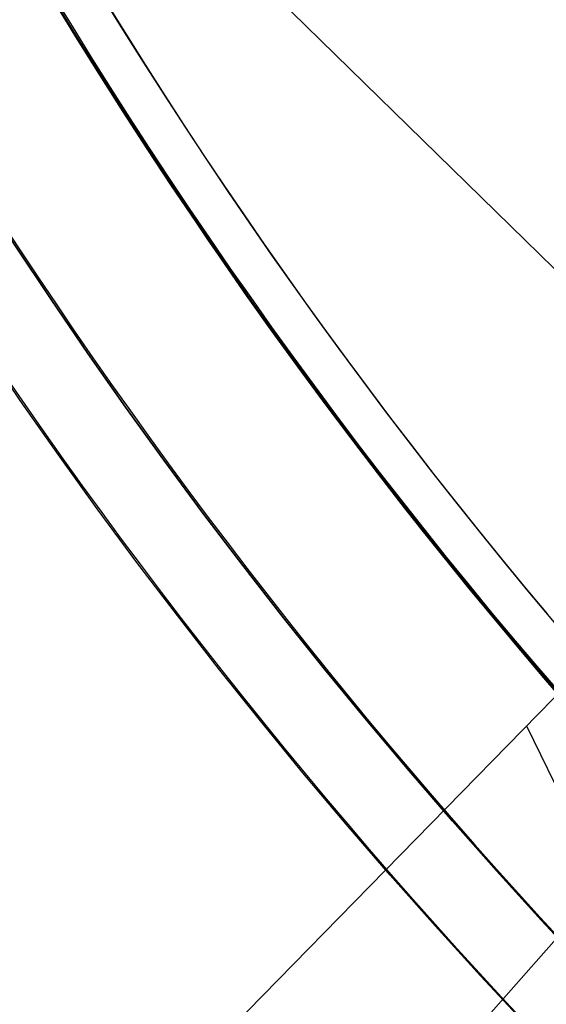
# Model space of a CAD drawing. Extents: x 5157 to 5867, y -156 to 1031.
# Tile 11 of 87: x 5463 to 5469, y 588 to 600. Entities that reach past the tile are written whole.
import ezdxf

# ---------------------------------------------------------------- set-up
doc = ezdxf.new("R2010")
doc.units = 0
doc.layers.add('1', color=7, linetype='CONTINUOUS')

msp = doc.modelspace()

# ---------------------------------------------------------------- linework, layer by layer
at = {"layer": '1', "color": 39}
for p, q in [((5443.875, 621.647, 26.283), (5471.832, 594.294, 26.283)), ((5462.026, 584.271, 26.283), (5475.759, 598.308, 26.283)), ((5465.664, 584.629, 33.305), (5476.801, 597.288, 33.305)), ((5468.892, 591.289, 26.283), (5470.315, 588.367, 36.941))]:
    msp.add_line(p, q, dxfattribs=at)
at = {"layer": '1', "color": 35}
for points in [[(5469.306, 591.642), (5469.02, 591.975), (5468.737, 592.309), (5468.456, 592.646), (5468.178, 592.984), (5467.902, 593.325), (5467.628, 593.667), (5467.357, 594.012), (5467.088, 594.358), (5466.822, 594.707), (5466.558, 595.057), (5466.296, 595.409), (5466.038, 595.763), (5465.781, 596.118), (5465.527, 596.476), (5465.276, 596.835), (5465.027, 597.196), (5464.781, 597.559), (5464.537, 597.924), (5464.296, 598.29), (5464.058, 598.658), (5463.822, 599.028), (5463.588, 599.399), (5463.358, 599.772), (5463.129, 600.146)], [(5463.129, 600.146), (5463.358, 599.772), (5463.588, 599.399), (5463.822, 599.028), (5464.058, 598.658), (5464.296, 598.29), (5464.537, 597.924), (5464.781, 597.559), (5465.027, 597.196), (5465.276, 596.835), (5465.527, 596.476), (5465.781, 596.118), (5466.038, 595.763), (5466.296, 595.409), (5466.558, 595.057), (5466.822, 594.707), (5467.088, 594.358), (5467.357, 594.012), (5467.628, 593.667), (5467.902, 593.325), (5468.178, 592.984), (5468.456, 592.646), (5468.737, 592.309), (5469.02, 591.975), (5469.306, 591.642)], [(5463.149, 600.158), (5463.377, 599.783), (5463.607, 599.411), (5463.841, 599.039), (5464.076, 598.67), (5464.315, 598.302), (5464.556, 597.936), (5464.8, 597.572), (5465.046, 597.209), (5465.294, 596.848), (5465.546, 596.489), (5465.799, 596.131), (5466.056, 595.776), (5466.314, 595.422), (5466.576, 595.07), (5466.839, 594.72), (5467.106, 594.372), (5467.374, 594.026), (5467.645, 593.681), (5467.919, 593.339), (5468.195, 592.998), (5468.473, 592.66), (5468.754, 592.323), (5469.037, 591.989), (5469.323, 591.657)], [(5463.808, 600.049), (5464.037, 599.679), (5464.268, 599.311), (5464.502, 598.944), (5464.739, 598.579), (5464.978, 598.216), (5465.22, 597.855), (5465.464, 597.495), (5465.71, 597.137), (5465.96, 596.781), (5466.211, 596.426), (5466.465, 596.073), (5466.722, 595.723), (5466.981, 595.373), (5467.243, 595.026), (5467.507, 594.681), (5467.773, 594.337), (5468.042, 593.996), (5468.314, 593.656), (5468.587, 593.319), (5468.863, 592.983), (5469.142, 592.649)], [(5462.527, 597.402), (5462.743, 597.071), (5462.962, 596.741), (5463.183, 596.413), (5463.405, 596.086), (5463.63, 595.76), (5463.857, 595.436), (5464.085, 595.113), (5464.316, 594.791), (5464.548, 594.471), (5464.783, 594.152), (5465.019, 593.835), (5465.258, 593.519), (5465.498, 593.204), (5465.74, 592.892), (5465.984, 592.58), (5466.23, 592.27), (5466.478, 591.962), (5466.728, 591.655), (5466.98, 591.349), (5467.233, 591.045), (5467.489, 590.743), (5467.746, 590.442), (5468.005, 590.143), (5468.266, 589.846), (5468.528, 589.55), (5468.793, 589.255), (5469.059, 588.963), (5469.327, 588.671)], [(5468.867, 587.698), (5468.594, 587.992), (5468.321, 588.287), (5468.051, 588.585), (5467.782, 588.884), (5467.516, 589.184), (5467.251, 589.486), (5466.988, 589.79), (5466.727, 590.096), (5466.467, 590.403), (5466.21, 590.711), (5465.954, 591.021), (5465.701, 591.333), (5465.449, 591.646), (5465.199, 591.961), (5464.951, 592.277), (5464.705, 592.595), (5464.461, 592.914), (5464.219, 593.235), (5463.979, 593.557), (5463.741, 593.881), (5463.505, 594.206), (5463.271, 594.533), (5463.038, 594.861), (5462.808, 595.19), (5462.58, 595.521)]]:
    msp.add_lwpolyline(points, dxfattribs=at)
at = {"layer": '1', "color": 35, "extrusion": (0, 0, -1)}
for centre, radius, start, end in [((-5516.622, 632.508, -251.484), 65.49, 38.73717, 218.73717), ((-5516.622, 632.508, -251.484), 64.49, 38.73717, 218.73717), ((-5516.622, 632.508, -52.607), 62.5, 38.73717, 218.73717), ((-5516.622, 632.508, -103.507), 62.5, 38.73717, 218.73717), ((-5516.622, 632.508, -275), 65.49, 38.73717, 218.73717), ((-5516.622, 632.508, -275), 65.49, 218.73717, 38.73717), ((-5516.622, 632.508, -251.484), 65.49, 218.73717, 38.73717), ((-5516.622, 632.508, -251.484), 64.49, 218.73717, 38.73717), ((-5516.622, 632.508, -52.607), 62.5, 218.73717, 38.73717), ((-5516.622, 632.508, -103.507), 62.5, 218.73717, 38.73717), ((-5516.622, 632.508, -103.507), 51.794, 218.7372, 38.7372), ((-5516.622, 632.508, -101.507), 50.521, 218.7372, 38.7372), ((-5516.622, 632.508, -52.607), 50.521, 218.7372, 38.7372), ((-5516.622, 632.508, -225), 62.522, 277.19536, 340.27897), ((-5516.622, 632.508, -226), 62.522, 277.19536, 340.27897), ((-5474.072, 593.834, -104.016), 4.513, 218.7372, 38.7372)]:
    msp.add_arc(centre, radius, start, end, dxfattribs=at)
at = {"layer": '1', "color": 35}
for centre, radius, start, end in [((5516.622, 632.508, 275), 64.49, 321.26283, 141.26283), ((5516.622, 632.508, 101.507), 62.5, 321.26283, 141.26283), ((5516.622, 632.508, 47.811), 62.5, 321.26283, 141.26283), ((5516.622, 632.508, 102.507), 62.5, 321.26283, 141.26283), ((5516.622, 632.508, 275), 64.49, 141.26283, 321.26283), ((5516.622, 632.508, 101.507), 62.5, 141.26283, 321.26283), ((5516.622, 632.508, 47.811), 62.5, 141.26283, 321.26283), ((5516.622, 632.508, 102.507), 62.5, 141.26283, 321.26283), ((5516.622, 632.508, 106.796), 51.794, 141.2628, 321.2628), ((5516.622, 632.508, 77.057), 50.521, 141.2628, 321.2628), ((5516.622, 632.508, 42.507), 61.994, 203.59359, 258.93207)]:
    msp.add_arc(centre, radius, start, end, dxfattribs=at)
at = {"layer": '1', "color": 39, "extrusion": (0, 0, -1)}
for centre, radius, start, end in [((-5516.458, 631.939, -24.542), 78.014, 275.68001, 35.68001), ((-5516.458, 631.939, -24.542), 77.829, 275.68001, 35.68001), ((-5516.458, 631.939, -16.982), 77.829, 275.68001, 35.68001), ((-5516.458, 631.939, -40.736), 46.82, 275.68, 35.68), ((-5516.458, 631.939, -18.283), 46.82, 275.68, 35.68)]:
    msp.add_arc(centre, radius, start, end, dxfattribs=at)
at = {"layer": '1', "color": 39}
for centre, radius, start, end in [((5516.458, 631.939, 16.982), 78.014, 144.31999, 264.31999), ((5516.458, 631.939, 20.762), 78.014, 144.31999, 264.31999), ((5517.535, 632.151, 26.283), 52.998, 189.7326, 218.0876)]:
    msp.add_arc(centre, radius, start, end, dxfattribs=at)
at = {"layer": '1', "color": 39, "extrusion": (2.83448e-07, 2.34993e-06, -1)}
msp.add_arc((-5522.515, 631.236, -20.753), 77.994, 282.37912, 15.86625, dxfattribs=at)

doc.saveas('drawing.dxf')
